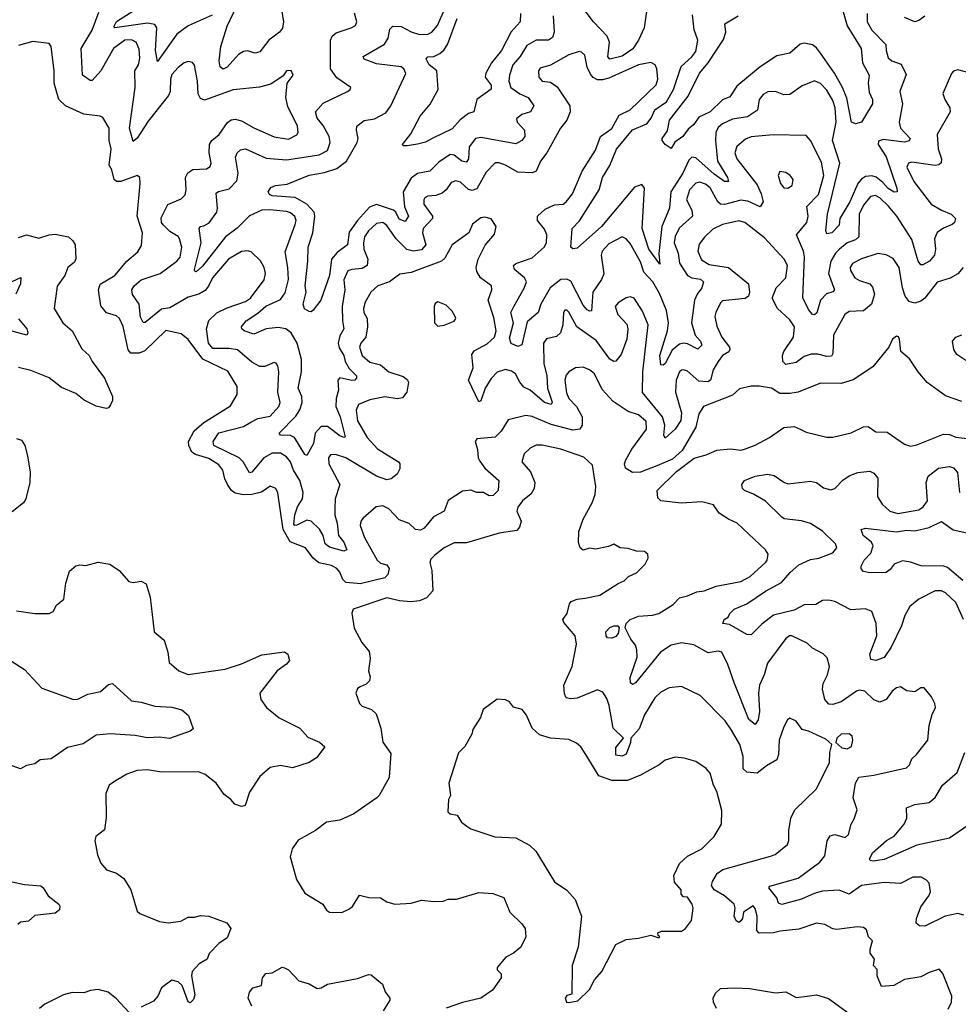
# Model space of a CAD drawing. Extents: x 1892934 to 2008621, y 567149 to 683290.
# Tile 185 of 256: x 1949631 to 1954218, y 630865 to 635676. Entities that reach past the tile are written whole.
import ezdxf

# ---------------------------------------------------------------- set-up
doc = ezdxf.new("R2010")
doc.units = 0

msp = doc.modelspace()

# ---------------------------------------------------------------- linework, layer by layer
at = {"layer": '0CON20XD'}
for points in [[(1950907, 635745), (1950920.7, 635665), (1950915.7, 635634.3), (1950900.4, 635615), (1950849.2, 635575), (1950805, 635517.9), (1950782, 635512), (1950745, 635522.8), (1950725, 635520), (1950700.8, 635505), (1950645, 635443.6), (1950625, 635434.5), (1950610.9, 635445), (1950605.4, 635475), (1950614, 635545), (1950645.3, 635644.7), (1950690.2, 635739.8)], [(1950554.3, 634374.3), (1950537.1, 634352.9), (1950507.1, 634335), (1950455, 634319.5), (1950365, 634267.9), (1950325, 634262.1), (1950245, 634196.7), (1950235, 634195.6), (1950221.8, 634221.8), (1950215.8, 634285), (1950182.4, 634332.4), (1950180, 634355), (1950190.4, 634375), (1950225.5, 634404.5), (1950318.2, 634435), (1950398.8, 634495), (1950415.2, 634514.8), (1950424.2, 634565), (1950412.8, 634605), (1950405, 634616.9), (1950365, 634641.1), (1950332.9, 634672.9), (1950324.2, 634685), (1950322.8, 634707.2), (1950355, 634773.1), (1950420.3, 634799.7), (1950440.5, 634819.5), (1950445.4, 634844.6), (1950442.3, 634905), (1950452.5, 634927.5), (1950477.1, 634942.9), (1950543.9, 634946.1), (1950562.1, 634957.9), (1950566.9, 634975), (1950557.6, 635025), (1950558.8, 635065), (1950570, 635085), (1950605.3, 635115), (1950647.2, 635172.8), (1950665, 635186.6), (1950685, 635189.5), (1950715, 635181.6), (1950775, 635146.8), (1950875, 635103.6), (1950945, 635092.2), (1950985, 635113.1), (1950991.5, 635125), (1950988.5, 635155), (1950941.1, 635251.1), (1950932.2, 635295), (1950937.5, 635365), (1950968, 635405), (1950957.3, 635427.3), (1950935, 635426.2), (1950919.3, 635400.7), (1950858.9, 635361.1), (1950803.6, 635346.4), (1950675, 635332.8), (1950535, 635282.1), (1950515, 635290), (1950503.5, 635313.5), (1950499.4, 635375), (1950485, 635453.3), (1950475, 635465.7), (1950455, 635470.8), (1950435, 635464.3), (1950405, 635441.5), (1950375, 635407.8), (1950367.9, 635385), (1950366.1, 635325), (1950357.9, 635305), (1950259.8, 635180.2), (1950205, 635096), (1950185, 635080), (1950168.5, 635145), (1950195.8, 635345), (1950194.2, 635425), (1950212.1, 635455), (1950217.7, 635487.7), (1950215, 635531.2), (1950200.8, 635565), (1950177.6, 635577.6), (1950145.8, 635575), (1950089.1, 635535), (1950027.1, 635425), (1949985, 635378.5), (1949975, 635378.9), (1949938.8, 635405), (1949931.7, 635535), (1949985.1, 635624.9), (1950017.7, 635712.3)], [(1950572.1, 635697.9), (1950455, 635645.8), (1950398.9, 635605), (1950305, 635471.2), (1950294.8, 635524.8), (1950301.2, 635635), (1950291.8, 635651.8), (1950255, 635659.2), (1950095.7, 635635.7), (1950090.5, 635640.5), (1950105, 635666.7), (1950189.2, 635720.8)], [(1952757.1, 634337.1), (1952725, 634394.6), (1952681.8, 634441.8), (1952665, 634492.1), (1952615, 634582.1), (1952595, 634605.4), (1952575, 634614.6), (1952509.9, 634580.1), (1952476.8, 634545), (1952473.2, 634525), (1952485, 634433.3), (1952473.9, 634406.1), (1952432.5, 634345), (1952425, 634253.3), (1952415, 634250.8), (1952405, 634257.5), (1952385, 634280.9), (1952325, 634398.2), (1952305, 634408.4), (1952275, 634406.5), (1952222.8, 634365), (1952177.8, 634285), (1952164.6, 634245), (1952111.2, 634198.8), (1952085, 634087.5), (1952065, 634079.4), (1952032.8, 634092.8), (1952025, 634120), (1952044.2, 634195), (1952031, 634245), (1952045.9, 634275), (1952096.2, 634363.8), (1952107.2, 634395), (1952098.5, 634415), (1952049.2, 634455), (1952044.5, 634475), (1952056, 634485), (1952135, 634512.8), (1952194.5, 634565), (1952205.4, 634585), (1952206.9, 634625), (1952195, 634652.2), (1952162.3, 634695), (1952161.1, 634715), (1952199.7, 634750.3), (1952245, 634770.8), (1952286.4, 634773.6), (1952301.1, 634785), (1952333.2, 634825), (1952380.3, 634935), (1952445, 635038.6), (1952470, 635105), (1952525, 635143.8), (1952560.5, 635209.5), (1952615, 635235.4), (1952741.9, 635358.1), (1952749.6, 635385), (1952745.4, 635435.4), (1952737.1, 635455), (1952715.7, 635465.7), (1952680.5, 635459.5), (1952655, 635454.7), (1952510.4, 635389.6), (1952478.8, 635381.2), (1952455, 635382.1), (1952433.7, 635393.7), (1952419.8, 635409.8), (1952404.3, 635444.3), (1952392.5, 635502.5), (1952377.1, 635517.1), (1952365, 635520), (1952315, 635503.9), (1952225, 635452.9), (1952175, 635438.6), (1952167.1, 635425), (1952167.5, 635395), (1952185, 635375.8), (1952225, 635370), (1952258.2, 635348.2), (1952318.8, 635255), (1952321.5, 635225), (1952305.4, 635185), (1952273.7, 635146.3), (1952207.1, 635025), (1952175.4, 634985), (1952155.2, 634934.8), (1952135, 634927.9), (1952065, 634930.2), (1952005, 634965.3), (1951975, 634975.9), (1951955, 634976.1), (1951910.1, 634929.9), (1951865, 634849.6), (1951841.7, 634841.7), (1951825, 634846), (1951785, 634882.1), (1951761.7, 634888.3), (1951740.1, 634879.9), (1951715.6, 634844.4), (1951695, 634827.8), (1951665, 634817.1), (1951625, 634813.3), (1951611.4, 634805), (1951605.6, 634795), (1951606.4, 634775), (1951647.8, 634715), (1951648.9, 634705), (1951603.1, 634655), (1951599.2, 634635), (1951616.6, 634575), (1951595, 634551.7), (1951555, 634545.2), (1951522.9, 634552.9), (1951470.4, 634605), (1951425, 634669.6), (1951405, 634684), (1951375, 634680), (1951335, 634644.5), (1951316.6, 634615), (1951310.7, 634585), (1951313.7, 634555), (1951331.7, 634505), (1951330, 634475), (1951305, 634459.7), (1951254.2, 634455.8), (1951235, 634447.9), (1951215.2, 634405), (1951220.8, 634355), (1951206.8, 634275), (1951208.6, 634205), (1951216, 634166), (1951195, 634131.1), (1951187.5, 634095), (1951192.5, 634072.5), (1951215.4, 634035.4), (1951222.3, 634005), (1951240.9, 633970.9), (1951276.4, 633935), (1951277.8, 633925), (1951268.8, 633915), (1951255, 633913.5), (1951195, 633925.7), (1951185.6, 633914.4), (1951188.6, 633865), (1951178.2, 633825), (1951176.2, 633785), (1951197.5, 633735), (1951222, 633638), (1951215, 633634.5), (1951195, 633642.3), (1951135, 633688.8), (1951105, 633688.8), (1951075.8, 633655), (1951067, 633605), (1951035, 633545.8), (1951025, 633551.4), (1950974.8, 633634.8), (1950954.8, 633644.8), (1950905.6, 633645.6), (1950898.6, 633655), (1950980.7, 633739.3), (1951000.2, 633769.8), (1951011, 633805), (1951009.6, 633835), (1950991.4, 633875), (1951008.5, 633955), (1951008.4, 634015), (1950987.9, 634095), (1950958.1, 634145), (1950931.8, 634165), (1950895, 634172.2), (1950835.7, 634165), (1950775, 634139.6), (1950727.5, 634155), (1950716.9, 634165), (1950715.6, 634175), (1950738.7, 634205), (1950795, 634241.2), (1950834.2, 634275.8), (1950905, 634309.1), (1950928.1, 634341.9), (1950944, 634406), (1950942, 634465), (1950928.9, 634541.1), (1950977.8, 634675), (1950981.7, 634695), (1950975, 634714.5), (1950955, 634731.4), (1950935, 634738.9), (1950853.5, 634746.5), (1950815, 634744.5), (1950755, 634717.7), (1950693.2, 634656.8), (1950636.3, 634615), (1950525, 634472.1), (1950494.4, 634444.4), (1950487, 634447), (1950486.2, 634455), (1950518.4, 634585), (1950507.5, 634655), (1950515.4, 634664.6), (1950531.2, 634668.8), (1950557.6, 634682.4), (1950594.2, 634735), (1950597.7, 634755), (1950591.8, 634828.2), (1950603.4, 634836.6), (1950655, 634849.7), (1950692.2, 634887.8), (1950699.5, 634925), (1950686.2, 635003.8), (1950694.4, 635025), (1950709.8, 635040.2), (1950735, 635044.4), (1950835, 634998.9), (1950935, 634991), (1951095, 635015.3), (1951135, 635036.9), (1951148.2, 635075), (1951143.9, 635105), (1951115, 635159.1), (1951085.4, 635195), (1951077.5, 635225), (1951115, 635268.2), (1951232.5, 635325), (1951246.7, 635335), (1951248.8, 635345), (1951181, 635391), (1951150.5, 635435), (1951149.3, 635575), (1951157.5, 635595), (1951178.5, 635611.5), (1951251.2, 635635), (1951272.2, 635647.8), (1951278.1, 635665), (1951268, 635708)], [(1952237.3, 635695), (1952243.4, 635615), (1952235, 635587.8), (1952215, 635575.3), (1952155, 635574.7), (1952110.1, 635549.9), (1952076.4, 635495), (1952041, 635455), (1952025.3, 635405.3), (1952021, 635375), (1952031.9, 635345), (1952075, 635313.1), (1952115.8, 635295.8), (1952142.9, 635255), (1952127.5, 635225), (1952085, 635212.2), (1952059.5, 635190.5), (1952062.5, 635175), (1952097.5, 635135), (1952099.1, 635105), (1952085, 635085.6), (1952055, 635069.4), (1951885, 635100.5), (1951858.1, 635095), (1951828.4, 635055), (1951824, 634996), (1951815, 634980), (1951791.1, 634985), (1951755, 635013.1), (1951735, 635016.4), (1951680.1, 634979.9), (1951635, 634935.4), (1951575, 634923.3), (1951545, 634900.8), (1951505.4, 634834.6), (1951512, 634762), (1951531.8, 634715), (1951515, 634688.8), (1951485, 634700.8), (1951468.5, 634735), (1951457.2, 634745), (1951375, 634772.8), (1951340.3, 634759.7), (1951282, 634695), (1951241.9, 634638.1), (1951233.9, 634575), (1951182.4, 634537.6), (1951154.3, 634505), (1951145, 634426.2), (1951102.9, 634305), (1951065, 634256.7), (1951055, 634247.5), (1951045, 634250), (1951022.7, 634262.7), (1951015.9, 634285.9), (1951030.8, 634345), (1951026.4, 634375), (1951040, 634495), (1951040.4, 634565), (1951064.1, 634635), (1951073.4, 634715), (1951070, 634735), (1951034.5, 634774.5), (1950976.6, 634806.6), (1950865.7, 634815.7), (1950851.9, 634821.9), (1950846.2, 634835), (1950858.8, 634855), (1950881.2, 634865), (1950937.6, 634872.4), (1951045, 634915.4), (1951120.9, 634929.1), (1951180.9, 634949.1), (1951227.7, 634985), (1951280.8, 635075), (1951284.6, 635095), (1951276.7, 635135), (1951279.5, 635155), (1951315, 635182.9), (1951365, 635191.9), (1951420, 635220), (1951445, 635254), (1951517.8, 635412.2), (1951508.9, 635435), (1951495, 635445.4), (1951375, 635459.2), (1951315, 635482.2), (1951309.2, 635495), (1951414.1, 635555.9), (1951432.5, 635585), (1951440, 635630), (1951455, 635644.2), (1951495, 635642.8), (1951545, 635615.8), (1951585, 635603), (1951625, 635604.7), (1951645.2, 635614.8), (1951672.2, 635647.8), (1951706.6, 635725)], [(1952079.1, 635705), (1952076.9, 635665), (1952033.4, 635616.6), (1951985.3, 635525), (1951936.5, 635465), (1951908.6, 635415), (1951905.7, 635395), (1951934.4, 635355), (1951935, 635336.2), (1951865.9, 635285), (1951850, 635225), (1951825, 635216.7), (1951782.9, 635187.1), (1951745, 635142.1), (1951647.5, 635095), (1951615, 635077.5), (1951575, 635067.5), (1951525, 635060), (1951505, 635060), (1951502.5, 635065), (1951542.1, 635117.9), (1951588.2, 635205), (1951637.8, 635262.2), (1951675.4, 635335), (1951670.4, 635425), (1951631.6, 635455), (1951617.7, 635485), (1951625, 635493.6), (1951655, 635495.8), (1951685, 635510.2), (1951703.8, 635526.2), (1951722.5, 635555), (1951769.4, 635680.6)], [(1953771.8, 635705), (1953772.8, 635665), (1953794.8, 635625), (1953863.3, 635555), (1953864.6, 635524.6), (1953875, 635489.2), (1953892.5, 635475), (1953938.2, 635458.2), (1953962.3, 635407.7), (1953931.8, 635325), (1953945.3, 635265), (1953928.7, 635175), (1953936.1, 635145), (1953982.5, 635095), (1953976.9, 635083.1), (1953955, 635077.2), (1953850.6, 635089.4), (1953827.9, 635082.1), (1953825.7, 635065), (1953865.4, 635005.4), (1953917.9, 634852.1), (1953918.8, 634835), (1953905, 634832.7), (1953875, 634850.5), (1953849.7, 634879.7), (1953816.5, 634906.5), (1953795, 634913.5), (1953765, 634910), (1953744, 634896), (1953727.2, 634875), (1953687.2, 634785), (1953638.2, 634705), (1953635, 634672.5), (1953600, 634635), (1953575, 634628.8), (1953570.5, 634645), (1953578, 634725), (1953639.6, 634975), (1953603.3, 635085), (1953621, 635175), (1953616.8, 635245), (1953605, 635280.5), (1953575, 635331.5), (1953545, 635364.6), (1953515, 635376.2), (1953455, 635352.1), (1953395, 635310), (1953365, 635308.5), (1953325, 635325.5), (1953286.9, 635323.1), (1953265, 635310.6), (1953245, 635285.8), (1953236.8, 635233.2), (1953188.5, 635201.5), (1953115, 635190), (1953065, 635166.8), (1953045, 635149.6), (1953033.2, 635125), (1953031, 635085), (1953041.4, 634985), (1953090.4, 634905), (1953095, 634884.3), (1953075, 634884.6), (1953025, 634921), (1952935, 635001.2), (1952915, 635004.4), (1952901, 634989), (1952871.9, 634925), (1952812.6, 634835), (1952807.2, 634755), (1952769.2, 634665), (1952753.8, 634533.8), (1952758.8, 634481.2), (1952705, 634553.8), (1952673.5, 634655), (1952685, 634852.5), (1952670.7, 634870.7), (1952635, 634857.5), (1952475, 634664.6), (1952355, 634560), (1952335, 634556.2), (1952324.2, 634564.2), (1952331.1, 634655), (1952367, 634693), (1952463.2, 634845), (1952478.9, 634905), (1952515, 634962.5), (1952547.4, 635042.6), (1952625, 635136.8), (1952695, 635166.5), (1952716.7, 635195), (1952734.7, 635235), (1952791.6, 635275), (1952826.6, 635335), (1952863, 635447), (1952916.2, 635493.8), (1952935, 635520.8), (1952945.4, 635575), (1952926.5, 635626.5), (1952918.8, 635698.8)], [(1952693.5, 635715), (1952682.7, 635635), (1952654.8, 635575), (1952627.3, 635532.7), (1952575, 635497.2), (1952515, 635483.4), (1952504.7, 635494.7), (1952513.3, 635565), (1952501.9, 635595), (1952435.4, 635665.4), (1952385, 635731.2)], [(1953651.7, 635725), (1953675.2, 635645.2), (1953743.2, 635535), (1953750, 635465), (1953782.5, 635405), (1953777.8, 635365), (1953781.7, 635321.7), (1953798.8, 635285), (1953798.5, 635265), (1953745, 635175.6), (1953715, 635166.2), (1953696.7, 635175), (1953672.7, 635292.7), (1953652, 635345), (1953612.5, 635415), (1953545, 635512.5), (1953525, 635538.7), (1953505, 635553.1), (1953465, 635560.3), (1953445, 635556), (1953395, 635512.5), (1953331.3, 635498.7), (1953249.6, 635445), (1953135, 635350), (1953101.6, 635298.4), (1953065, 635284), (1953005, 635225.9), (1952950, 635200), (1952926, 635164), (1952898.5, 635141.5), (1952871.8, 635105), (1952832.7, 635077.3), (1952815, 635046.7), (1952786.2, 635065), (1952770, 635085), (1952770, 635095), (1952797, 635133), (1952806.8, 635185), (1952897.5, 635302.5), (1952953, 635415), (1952995.1, 635464.9), (1953070.6, 635579.4), (1953081.8, 635615), (1953076.7, 635655), (1953142, 635695)], [(1954055, 635692), (1954025, 635671.5), (1954005, 635665.6), (1953955, 635686.9)], [(1954235, 633810.8), (1954155, 633838.6), (1954065, 633903.8), (1954022.5, 633955), (1953979.1, 634019.1), (1953936.7, 634055), (1953930, 634115), (1953925.5, 634125.5), (1953915, 634128.6), (1953895.8, 634115), (1953878.8, 634075), (1953800.7, 633979.3), (1953703.4, 633916.6), (1953645, 633897.9), (1953545, 633900), (1953435, 633855.4), (1953395, 633850), (1953345, 633848.5), (1953305, 633875.7), (1953245, 633884.5), (1953205, 633884.6), (1953147.9, 633872.1), (1953115, 633841.8), (1952973.3, 633785), (1952950.2, 633749.8), (1952934.8, 633685), (1952869.1, 633570.9), (1952822, 633528), (1952744.3, 633495.7), (1952664.7, 633464.7), (1952625, 633463.2), (1952590.9, 633485), (1952586.9, 633505), (1952593.1, 633525), (1952622, 633578), (1952693.4, 633675), (1952692.8, 633712.8), (1952655, 633744.7), (1952605, 633761.1), (1952530.6, 633810.6), (1952478.3, 633868.3), (1952440.5, 633945), (1952415, 633965.5), (1952385, 633977.5), (1952346.7, 633975), (1952315, 633955.6), (1952301.8, 633938.2), (1952295.3, 633914.7), (1952303.3, 633853.3), (1952315.3, 633825), (1952352.8, 633785), (1952380.3, 633735), (1952379.2, 633695), (1952368.5, 633675), (1952335, 633670.5), (1952228.4, 633698.4), (1952135, 633737.2), (1952105, 633742.1), (1952018.7, 633721.3), (1951984, 633665), (1951955, 633635.5), (1951865, 633627.5), (1951857.5, 633615), (1951868.8, 633575), (1951871.2, 633535), (1951879.5, 633519.5), (1951904.1, 633484.1), (1951973.1, 633425), (1951970, 633375), (1951945, 633351.2), (1951925, 633348.8), (1951897.5, 633365), (1951865, 633366), (1951835, 633377.5), (1951795, 633372.5), (1951725, 633325.8), (1951705.7, 633274.3), (1951652.6, 633247.4), (1951608.3, 633191.7), (1951589.1, 633180.9), (1951565, 633184.6), (1951535, 633213.8), (1951485, 633231.4), (1951435, 633285.6), (1951405, 633300), (1951373.8, 633295), (1951310.2, 633239.8), (1951298.6, 633225), (1951295.7, 633205), (1951315.4, 633145), (1951378.2, 633035), (1951395, 633021.1), (1951425, 633012.6), (1951437.2, 632995), (1951429.7, 632965), (1951415, 632949.3), (1951295, 632919), (1951281, 632921), (1951225, 632925.3), (1951210.5, 632940.5), (1951195, 632977.1), (1951180.6, 632995), (1951155, 633009.2), (1951092.7, 633022.7), (1951065.2, 633045.2), (1951027.8, 633095), (1950952.6, 633125), (1950918.1, 633185), (1950893.2, 633363.2), (1950883.3, 633385), (1950855, 633395.8), (1950812.1, 633367.9), (1950765, 633355.8), (1950725, 633354.7), (1950685, 633362.4), (1950666.5, 633375), (1950647.2, 633405), (1950633.1, 633433.1), (1950623.8, 633475), (1950605, 633501.6), (1950555, 633531.9), (1950490.7, 633550.7), (1950472.4, 633562.4), (1950457.7, 633595), (1950456.1, 633615), (1950483.5, 633666.5), (1950531.6, 633708.4), (1950660.6, 633789.4), (1950693.6, 633845), (1950693.8, 633883.8), (1950648.5, 633958.5), (1950527, 634017), (1950455, 634112.3), (1950420, 634140), (1950345, 634157.5), (1950242.5, 634057.5), (1950215, 634046.7), (1950175, 634045.9), (1950162.1, 634062.1), (1950136.7, 634176.7), (1950119.4, 634215), (1950105, 634228.9), (1950055, 634243.1), (1950028.3, 634278.3), (1950016.9, 634355), (1950025, 634384), (1950095.7, 634425), (1950154.3, 634495), (1950208.8, 634541.2), (1950227.2, 634572.8), (1950231.2, 634635), (1950205.8, 634715), (1950219.2, 634875), (1950218.8, 634905), (1950205, 634913.8), (1950125, 634885.5), (1950105, 634885.6), (1950092.2, 634895), (1950081.9, 634941.9), (1950067.8, 634965), (1950077.9, 635045), (1950069.2, 635085), (1950068.8, 635145), (1950037, 635197), (1950024.2, 635204.2), (1949945, 635213.5), (1949855, 635254.4), (1949822, 635285), (1949799.6, 635365), (1949799.6, 635425), (1949785.8, 635545), (1949775, 635560), (1949695, 635568.5), (1949625, 635549.8)], [(1954295, 635409.5), (1954215, 635430), (1954195, 635424.3), (1954185, 635412.9), (1954142.5, 635315), (1954152, 635285), (1954176.9, 635245), (1954178.4, 635225), (1954115.3, 635114.7), (1954119.6, 635045), (1954135.8, 634995), (1954133.8, 634976.2), (1954123.4, 634966.6), (1954105, 634962.6), (1953991.1, 634978.9), (1953975, 634974.3), (1953966.9, 634955), (1954000.6, 634885), (1954085.9, 634775), (1954134.9, 634744.9), (1954183.6, 634725), (1954204.4, 634705), (1954198.5, 634685), (1954188.1, 634675), (1954145, 634656.5), (1954115, 634635.4), (1954101.9, 634605), (1954106.5, 634555), (1954102.1, 634525), (1954077.3, 634495), (1954045, 634477.1), (1954035, 634478.2), (1954021.9, 634495), (1953991.1, 634601.1), (1953916.7, 634715), (1953876.9, 634765), (1953835, 634805.3), (1953814, 634816), (1953788.4, 634811.6), (1953755, 634769.6), (1953733.5, 634725), (1953731.7, 634615), (1953715, 634600.2), (1953674.4, 634585.6), (1953636.8, 634555), (1953618, 634535), (1953595.2, 634495), (1953583.6, 634435), (1953613.6, 634355), (1953604.1, 634345.9), (1953573.2, 634336.8), (1953544.7, 634305.3), (1953526.2, 634243.8), (1953515, 634232.9), (1953505, 634235.6), (1953485, 634258.9), (1953457.3, 634317.3), (1953465.7, 634515.7), (1953460.7, 634545), (1953427.6, 634625), (1953477.4, 634685), (1953484.2, 634715), (1953477.9, 634762.1), (1953535, 634821.8), (1953560.7, 634915), (1953550.1, 634980.1), (1953495, 635086), (1953475, 635109.2), (1953312.9, 635112.9), (1953205, 635102.8), (1953177.9, 635092.1), (1953134.8, 635055.2), (1953125.4, 635025), (1953135, 634995.6), (1953235, 634868), (1953255, 634824.4), (1953263.6, 634786.4), (1953249.1, 634760.9), (1953188.9, 634788.9), (1953155, 634794.4), (1953075, 634773.4), (1953055, 634774.7), (1953043.1, 634785), (1953005, 634853.9), (1952982.7, 634872.7), (1952955, 634881.1), (1952935, 634877.5), (1952903.7, 634845), (1952890.3, 634795), (1952915.2, 634745), (1952919.1, 634715), (1952853.4, 634656.6), (1952835, 634617.1), (1952828.9, 634585), (1952849.1, 634535), (1952855, 634485.5), (1952894.2, 634425), (1952915, 634414.4), (1952957.6, 634407.6), (1952973.1, 634395), (1952964.8, 634365), (1952941, 634335), (1952928.1, 634305), (1952913.4, 634195), (1952932, 634135), (1952958.2, 634105), (1952964, 634085), (1952945, 634065.8), (1952895, 634092.3), (1952874.8, 634095.2), (1952855, 634089.7), (1952819.8, 634060.2), (1952785, 633995.7), (1952775, 633987.1), (1952765, 633990), (1952759.8, 634035), (1952796.4, 634155), (1952802.1, 634195), (1952791.4, 634255), (1952757.1, 634337.1)], [(1953385, 634852), (1953406, 634865), (1953411.2, 634895), (1953396, 634915), (1953375, 634929.2), (1953346.4, 634933.6), (1953338, 634915), (1953348.6, 634875), (1953365, 634854), (1953385, 634852)], [(1954241.4, 634465), (1954215.3, 634434.7), (1954177.5, 634412.5), (1954115, 634392.9), (1954054.6, 634315), (1954035, 634300.7), (1954005, 634290.8), (1953978.1, 634298.1), (1953957.9, 634325), (1953944.7, 634365), (1953929.6, 634465), (1953898.8, 634508.8), (1953865, 634526.4), (1953825, 634532.7), (1953745, 634508), (1953701.1, 634485), (1953689.1, 634465), (1953690.5, 634450.5), (1953712.2, 634415), (1953735, 634401.3), (1953785, 634385.5), (1953798.8, 634368.8), (1953808.1, 634335), (1953794.3, 634285), (1953755, 634253.1), (1953685, 634250), (1953662.9, 634235), (1953608.2, 634135), (1953605.4, 634045), (1953597.7, 634032.3), (1953575, 634030.3), (1953532.2, 634042.2), (1953498.5, 634041.5), (1953465, 634029.8), (1953425, 634000.3), (1953375, 633991.1), (1953360.5, 634005), (1953359.3, 634035), (1953366, 634055), (1953412.1, 634125), (1953417.3, 634175), (1953395, 634208.9), (1953334.7, 634264.7), (1953308.9, 634315), (1953327.5, 634365), (1953375.2, 634414.8), (1953382.7, 634475), (1953366.4, 634505), (1953270.4, 634610.4), (1953175, 634685.5), (1953145, 634693.3), (1953064.8, 634675.2), (1953018.4, 634651.6), (1952977.3, 634612.7), (1952951.5, 634578.5), (1952944.8, 634544.8), (1952962.8, 634502.8), (1953000.1, 634480.1), (1953095, 634464.1), (1953192.7, 634385), (1953198.1, 634345), (1953192, 634325), (1953176.4, 634313.6), (1953065, 634301.8), (1953055, 634292.9), (1953032.5, 634245), (1953028.2, 634225), (1953038, 634178), (1953063.1, 634125), (1953100.5, 634075), (1953102.2, 634065), (1953096.8, 634053.2), (1953065.4, 634035), (1953043.6, 634006.4), (1953019.5, 633965), (1953006.3, 633913.7), (1952994, 633906), (1952950.1, 633910.1), (1952895, 633957.9), (1952875, 633965.5), (1952865, 633963.1), (1952855, 633954.4), (1952838.9, 633915), (1952835.6, 633855), (1952865.4, 633755), (1952862.7, 633717.3), (1952833.8, 633675), (1952785, 633630.6), (1952779.6, 633645), (1952783.6, 633695), (1952772.1, 633735), (1952673.9, 633853.9), (1952676.4, 633955), (1952701.8, 634185), (1952675, 634251.2), (1952633.3, 634315), (1952615, 634322), (1952595, 634316), (1952555, 634292.9), (1952540.6, 634275), (1952553.8, 634235), (1952598, 634188), (1952602.5, 634165), (1952597.7, 634115), (1952570.7, 634039.3), (1952545, 634007.3), (1952535, 634005.5), (1952515, 634017.7), (1952447.5, 634107.5), (1952353.5, 634175), (1952315, 634246), (1952305, 634256), (1952295, 634256.7), (1952288, 634245), (1952285.6, 634185), (1952274.4, 634145), (1952255, 634128.2), (1952205, 634116.7), (1952190.8, 634095), (1952191.9, 633995), (1952206.5, 633936.5), (1952210.7, 633875), (1952233.5, 633806.5), (1952228.8, 633795), (1952195, 633805.8), (1952125, 633865.2), (1952095, 633879.6), (1952074.5, 633904.5), (1952054.6, 633945), (1952035, 633958.2), (1952005, 633967.1), (1951965, 633954), (1951935, 633922.5), (1951906.1, 633875), (1951885, 633813.3), (1951875, 633808.8), (1951824.7, 633915), (1951847.5, 633975), (1951840.6, 634039.4), (1951852, 634058), (1951915, 634091.6), (1951951.9, 634125), (1951959.7, 634155), (1951948.8, 634221.2), (1951921.1, 634305), (1951938.1, 634355), (1951937.5, 634375), (1951883.8, 634413.8), (1951864.4, 634445), (1951861.1, 634465), (1951871.9, 634505), (1951906.6, 634573.4), (1951951.7, 634628.3), (1951960, 634665), (1951935, 634702), (1951905, 634710), (1951885, 634707.5), (1951844.2, 634675.8), (1951825.5, 634634.5), (1951745, 634575.8), (1951708.8, 634511.2), (1951692.5, 634495), (1951545, 634440.4), (1951488.3, 634431.7), (1951438, 634395), (1951381.9, 634375), (1951346.5, 634345), (1951318.7, 634295), (1951311.6, 634265), (1951313.1, 634245), (1951328.8, 634215), (1951330.8, 634175), (1951322.1, 634125), (1951298, 634095), (1951291.9, 634075), (1951305.4, 634035), (1951342.6, 634002.6), (1951395, 633990), (1951434.5, 633955), (1951505, 633932.9), (1951525, 633917.1), (1951530.5, 633905), (1951522.9, 633855), (1951501.3, 633828.7), (1951475, 633823.3), (1951415, 633832.5), (1951342.1, 633817.9), (1951286.7, 633795), (1951275, 633767.5), (1951282.4, 633715), (1951329.2, 633635), (1951379.2, 633579.2), (1951483.1, 633515), (1951488.9, 633505), (1951488.7, 633481.3), (1951475.4, 633454.6), (1951447.3, 633432.7), (1951425, 633427.3), (1951374.9, 633444.9), (1951224.4, 633535), (1951175, 633552), (1951150.6, 633549.4), (1951139.6, 633535), (1951141.9, 633505), (1951195.2, 633405.2), (1951173, 633335), (1951171.5, 633288.5), (1951171.3, 633255), (1951182.4, 633215), (1951188.4, 633155), (1951215, 633122.2), (1951229.4, 633085), (1951215, 633078.2), (1951145, 633098.4), (1951124.5, 633114.5), (1951114, 633155), (1951096.8, 633186.8), (1951055, 633226.2), (1951035, 633230.8), (1950985, 633206.1), (1950975, 633204.7), (1950971.3, 633211.3), (1950975, 633256.9), (1950988, 633295), (1951013.3, 633335), (1951016.4, 633365), (1951001, 633425), (1950969.4, 633475), (1950955.2, 633515.2), (1950935, 633540), (1950905, 633557.5), (1950865, 633557.8), (1950825, 633535.4), (1950765.4, 633465), (1950755, 633462.5), (1950723.4, 633515), (1950704.4, 633534.4), (1950580, 633595), (1950577.1, 633615), (1950605, 633657.4), (1950725, 633687.6), (1950760.7, 633709.3), (1950795, 633727.6), (1950855, 633737.8), (1950898, 633785), (1950903.9, 633805), (1950892.4, 633855), (1950897.9, 633955), (1950891.9, 633985), (1950885, 633998), (1950875, 634000.8), (1950828.5, 633981.5), (1950805, 633981.2), (1950765, 634002.7), (1950695, 634062.2), (1950655, 634069.8), (1950575, 634069.6), (1950553.5, 634095), (1950543.6, 634165), (1950555, 634205.6), (1950595, 634243.8), (1950645, 634267.8), (1950735, 634298.4), (1950758.7, 634315), (1950825.4, 634405), (1950832.3, 634435), (1950826.2, 634465), (1950807.6, 634497.6), (1950761.7, 634541.7), (1950745, 634547.1), (1950715, 634542.9), (1950652.3, 634505), (1950574.2, 634415), (1950554.3, 634374.3)], [(1949625, 634611.2), (1949665, 634624.4), (1949725, 634608.9), (1949775, 634624.5), (1949805, 634627.3), (1949869.2, 634615), (1949891.5, 634595), (1949901.8, 634575), (1949905, 634506.7), (1949898.5, 634491.5), (1949866.5, 634465), (1949851.9, 634425), (1949815, 634373.3), (1949799.2, 634265), (1949842.5, 634195), (1949887.8, 634155), (1949935, 634066.7), (1949971.2, 634035), (1949985.8, 634005), (1950045, 633923.8), (1950084.4, 633835), (1950084.3, 633815.7), (1950075.7, 633794.3), (1950065, 633780), (1950053.9, 633776.1), (1950005, 633786.7), (1949946.4, 633816.4), (1949905, 633850), (1949835, 633878.6), (1949775.3, 633925.3), (1949685, 633961.9), (1949625, 633976.9)], [(1949515, 634360), (1949636.3, 634416.3), (1949635.5, 634385), (1949612.1, 634335)], [(1951675, 634178.6), (1951705, 634183.3), (1951755, 634202), (1951762, 634215), (1951760, 634225), (1951745, 634252), (1951715, 634281.4), (1951675, 634296.7), (1951661.5, 634288.5), (1951656.5, 634275), (1951658.2, 634195), (1951675, 634178.6)], [(1949624.8, 634214.8), (1949665.6, 634165), (1949671.2, 634145), (1949665.6, 634134.4), (1949545, 634167.1)], [(1954255, 634010.8), (1954209.9, 634039.9), (1954196.4, 634065), (1954190, 634105), (1954205, 634124.6), (1954235, 634135.9)], [(1954245, 631300.9), (1954215, 631308.5), (1954154.3, 631295.7), (1954055, 631247.3), (1954027.9, 631247.9), (1954011.9, 631261.9), (1954013.1, 631285), (1954035, 631342), (1954074.4, 631395), (1954081.9, 631415), (1954075, 631456.7), (1954061.9, 631471.9), (1954035.6, 631485.6), (1953995, 631485.7), (1953934.6, 631455.4), (1953855, 631460.9), (1953745, 631445.8), (1953685, 631402.5), (1953635, 631422.1), (1953555, 631418.3), (1953512.9, 631407.1), (1953451.7, 631378.3), (1953355, 631352.9), (1953338.5, 631358.5), (1953331.4, 631385), (1953292, 631435), (1953297.3, 631442.7), (1953435, 631481.8), (1953540.7, 631559.3), (1953565, 631590), (1953576.9, 631663.1), (1953591.9, 631688.1), (1953615, 631695.4), (1953665, 631680.6), (1953681.9, 631695), (1953694.3, 631745), (1953709.2, 631770.8), (1953722.9, 631815), (1953704.6, 631874.6), (1953715.4, 631945), (1953731.8, 631975), (1953805, 631984.7), (1953965, 632020.9), (1953978.8, 632035), (1953991.5, 632065), (1954014.3, 632085), (1954068.9, 632155), (1954075, 632227.5), (1954089.5, 632280.5), (1954106.7, 632315), (1954103.8, 632335), (1954087.6, 632367.6), (1954051.7, 632411.7), (1954035, 632412), (1954005, 632392.5), (1953966.8, 632396.8), (1953935, 632415.8), (1953915, 632411.4), (1953895, 632395.7), (1953865, 632354.5), (1953835, 632340.5), (1953805, 632353.3), (1953760.8, 632395), (1953735, 632399.2), (1953720.8, 632395), (1953645, 632342.3), (1953605, 632330.3), (1953585, 632331.5), (1953565.4, 632355), (1953554.1, 632405), (1953557.4, 632432.6), (1953579.1, 632475), (1953588.8, 632515), (1953577.8, 632557.8), (1953557.9, 632577.9), (1953505.7, 632605.7), (1953479.7, 632629.7), (1953405, 632665.8), (1953393.3, 632665), (1953375, 632652), (1953285, 632531.4), (1953269.8, 632475), (1953245.7, 632425), (1953241.7, 632385), (1953246.8, 632295), (1953239.6, 632255), (1953225, 632232.5), (1953195, 632256.7), (1953125, 632432.5), (1953091.8, 632525), (1953062, 632585), (1953045, 632590), (1952995, 632581.9), (1952925, 632622.2), (1952865, 632631.2), (1952815, 632620), (1952762.7, 632585), (1952641.1, 632435), (1952625, 632427.8), (1952615.5, 632435.5), (1952615, 632462.5), (1952648.2, 632561.8), (1952647.3, 632597.3), (1952640.4, 632620.4), (1952618.3, 632648.3), (1952590, 632705), (1952595.4, 632725), (1952615, 632744.7), (1952655, 632761.6), (1952723.6, 632766.4), (1952754.2, 632775), (1952825, 632819.1), (1952855, 632851.2), (1952895, 632860), (1952939.6, 632880.4), (1952975.8, 632885), (1953035, 632908.7), (1953155, 632930.5), (1953200, 632955), (1953276.9, 633025), (1953284.3, 633035), (1953288.6, 633065), (1953276.3, 633086.3), (1953137.5, 633215), (1953094.2, 633235), (1953050, 633265), (1953022, 633305), (1952965, 633320.5), (1952865, 633314.2), (1952765, 633325.7), (1952749.1, 633339.1), (1952746, 633375), (1952841.2, 633468.8), (1952926.5, 633533.5), (1952985, 633549.6), (1953037.3, 633572.7), (1953105, 633579.5), (1953155, 633572.5), (1953173.1, 633576.9), (1953225, 633596.2), (1953295, 633634.4), (1953365, 633683.8), (1953415, 633688.6), (1953445, 633675.7), (1953475, 633660.6), (1953575, 633635.7), (1953604.3, 633635.7), (1953695, 633657.1), (1953753.9, 633686.1), (1953777.8, 633687.8), (1953815, 633661.6), (1953869.6, 633659.6), (1953955, 633602.5), (1953985, 633591.9), (1954015, 633597.8), (1954145, 633650.6), (1954175, 633648.6), (1954206.4, 633636.4), (1954331.7, 633621.7)], [(1949615, 633629.6), (1949640.5, 633620.5), (1949655.7, 633595), (1949669.5, 633545), (1949682.2, 633465), (1949681.4, 633415), (1949660.8, 633335), (1949649.2, 633315), (1949595, 633270.4)], [(1954168.3, 630841.7), (1954184, 630875), (1954185.7, 630905), (1954142, 631015), (1954125, 631036.7), (1954075, 631020.8), (1954035, 630998.6), (1953955, 630987.1), (1953902.4, 630957.6), (1953842.4, 630952.4), (1953822, 631005), (1953820.8, 631035), (1953804.2, 631054.2), (1953807.5, 631085), (1953787.1, 631115), (1953786.8, 631135), (1953798.5, 631175), (1953778.8, 631195), (1953768.8, 631228.8), (1953755, 631240), (1953725, 631244.2), (1953625, 631230.6), (1953604.5, 631234.5), (1953565, 631255.8), (1953525, 631260.8), (1953438.5, 631231.5), (1953347.1, 631222.9), (1953315, 631214.4), (1953245, 631212.2), (1953232.9, 631225), (1953234.7, 631295), (1953225, 631333.8), (1953215, 631345.8), (1953168.2, 631315), (1953163.1, 631285), (1953155, 631272.5), (1953145, 631265.6), (1953132.9, 631272.9), (1953122.5, 631295), (1953128.1, 631335), (1953122, 631355), (1953074.7, 631394.7), (1953024.4, 631425), (1953011.9, 631445), (1953016.7, 631465), (1953040, 631505), (1953066.4, 631523.6), (1953300.6, 631589.4), (1953323.2, 631596.8), (1953383.8, 631646.2), (1953390.5, 631665), (1953390, 631715), (1953399.2, 631775), (1953419.4, 631815), (1953523.3, 631916.7), (1953589.2, 632045), (1953589.6, 632095), (1953600, 632135), (1953570.6, 632160.6), (1953485, 632200), (1953455, 632207.1), (1953425, 632248), (1953395, 632263.3), (1953383.8, 632255), (1953365, 632221.2), (1953342.5, 632155), (1953338.9, 632085), (1953330.3, 632059.7), (1953280, 632030), (1953235, 631994.1), (1953185, 631998.7), (1953167.3, 632015), (1953166.6, 632076.6), (1953150.4, 632135), (1953109.5, 632205), (1953079.3, 632249.3), (1952956.2, 632373.8), (1952865, 632417.1), (1952805, 632411.9), (1952765, 632389.4), (1952735, 632362.5), (1952685, 632278.9), (1952658.3, 632211.7), (1952617.5, 632165), (1952616, 632145), (1952595, 632087.5), (1952575, 632077.5), (1952545, 632082.5), (1952545, 632120), (1952582.5, 632165), (1952531.4, 632215), (1952512.4, 632325), (1952499.8, 632359.8), (1952480.3, 632390.3), (1952455, 632401.2), (1952355, 632361.6), (1952325, 632357.9), (1952302, 632362), (1952292.7, 632382.7), (1952290.8, 632425), (1952330.3, 632515), (1952352.4, 632625), (1952345, 632665.7), (1952290.9, 632730.9), (1952285.6, 632745), (1952305.9, 632775), (1952317.7, 632822.3), (1952326.5, 632833.5), (1952354.7, 632845.3), (1952395, 632850), (1952466.3, 632863.7), (1952555, 632921.2), (1952585.7, 632934.3), (1952606.7, 632955), (1952646.1, 632973.9), (1952687.5, 633015), (1952702.5, 633045), (1952700, 633065), (1952685, 633077.5), (1952645, 633078.8), (1952605, 633092.5), (1952565, 633095.8), (1952535, 633113.3), (1952508.6, 633101.4), (1952445, 633088.9), (1952415, 633093.8), (1952385, 633084.2), (1952370, 633095), (1952361.7, 633121.7), (1952362.9, 633175), (1952384.7, 633235.3), (1952428.8, 633315), (1952443.8, 633356.2), (1952447.1, 633395), (1952429.7, 633499.7), (1952388.3, 633538.3), (1952275, 633577.3), (1952185, 633597.3), (1952155, 633596.2), (1952125, 633582.2), (1952096.1, 633553.9), (1952085.5, 633515.5), (1952127.3, 633467.3), (1952149.2, 633415), (1952145.4, 633384.6), (1952130.2, 633359.8), (1952087.9, 633325), (1952065, 633293.8), (1952061.2, 633275), (1952082.2, 633225), (1952073.8, 633196.2), (1952059.8, 633180.2), (1951975, 633166.6), (1951815, 633120.2), (1951755, 633119.6), (1951705.4, 633095), (1951660, 633060), (1951640.6, 633039.4), (1951635.8, 633024.2), (1951644.5, 632985), (1951650.5, 632885), (1951619.5, 632850.5), (1951585, 632836.2), (1951545, 632831.4), (1951486.6, 632836.6), (1951425, 632851.8), (1951260, 632795), (1951254.2, 632775.8), (1951265, 632703.3), (1951303, 632633), (1951338.3, 632588.3), (1951344.2, 632555), (1951335.8, 632495), (1951343.3, 632465), (1951340, 632445), (1951325, 632430), (1951295, 632416.2), (1951282.7, 632407.3), (1951273.8, 632385), (1951292, 632335), (1951305, 632321.4), (1951350, 632305), (1951374, 632285), (1951395.7, 632215), (1951405, 632146.2), (1951445, 632091.2), (1951436.6, 631973.4), (1951387.8, 631885), (1951376.1, 631873.9), (1951263.8, 631796.2), (1951195, 631764), (1951130, 631755), (1951077.5, 631715), (1950992.4, 631667.6), (1950963.3, 631625), (1950953.6, 631586.4), (1950984.2, 631475), (1951025, 631407.5), (1951113.3, 631355), (1951130, 631325), (1951144.6, 631314.6), (1951205, 631314.5), (1951240.3, 631329.7), (1951256.8, 631343.2), (1951292.3, 631397.7), (1951337.7, 631387.7), (1951395, 631386), (1951425, 631365.8), (1951465, 631354.4), (1951545, 631360), (1951595, 631374.4), (1951655, 631367.1), (1951700.7, 631369.3), (1951725, 631378.8), (1951765, 631379.2), (1951875, 631411.4), (1951943.4, 631406.6), (1951996.6, 631386.6), (1952026.2, 631315), (1952085, 631258.8), (1952100.8, 631235), (1952104.3, 631195), (1952080, 631145), (1952044.5, 631115.5), (1952006, 631095), (1951964, 631045), (1951964.3, 631034.3), (1951983.9, 631013.9), (1951984, 630995), (1951941.2, 630935), (1951885, 630895.8), (1951795, 630874.4), (1951715, 630846.9)], [(1954242.9, 632745), (1954205, 632828.1), (1954155, 632875.5), (1954135, 632884.4), (1954105, 632884.4), (1954025, 632844.5), (1953980.7, 632809.3), (1953956, 632765), (1953939.6, 632715), (1953890.5, 632610.5), (1953855, 632560), (1953815, 632544.5), (1953790.5, 632550.5), (1953785.6, 632575), (1953820.5, 632665), (1953815.8, 632725), (1953794.5, 632784.5), (1953765, 632797.9), (1953692.5, 632792.5), (1953615, 632832.9), (1953585, 632839.4), (1953555, 632837.7), (1953522, 632818), (1953465, 632816.7), (1953415, 632790.7), (1953315, 632766.8), (1953257.8, 632722.2), (1953205, 632670), (1953185, 632672.5), (1953100, 632720), (1953067.5, 632725), (1953073.3, 632745), (1953093.3, 632756.7), (1953102, 632775), (1953123.1, 632795), (1953185, 632822.5), (1953275, 632884.2), (1953354.5, 632925.5), (1953395.4, 632975), (1953437.9, 633012.1), (1953495, 633037.5), (1953536, 633045), (1953605, 633070.8), (1953623.6, 633095), (1953617.9, 633115), (1953555, 633177.1), (1953495, 633214.7), (1953452.4, 633227.6), (1953367.6, 633237.6), (1953354.7, 633244.7), (1953275, 633323.9), (1953217.6, 633357.6), (1953172.5, 633375), (1953164, 633385), (1953160, 633405), (1953173.3, 633425), (1953225, 633445.4), (1953285, 633454.4), (1953317.9, 633447.9), (1953365.3, 633415.3), (1953385, 633408.5), (1953495, 633421.8), (1953524.5, 633414.5), (1953558.3, 633388.3), (1953595, 633378.2), (1953615, 633385.6), (1953653.8, 633426.2), (1953685, 633446.5), (1953727.2, 633462.8), (1953785, 633469.4), (1953805, 633460), (1953824.3, 633435), (1953822.2, 633345), (1953845, 633309.2), (1953883.3, 633275), (1953922.6, 633262.6), (1954025, 633280.3), (1954046.1, 633295), (1954066.8, 633325), (1954060.4, 633415), (1954070, 633445), (1954120.8, 633485), (1954175, 633492.7), (1954195, 633485.6), (1954213.9, 633463.9), (1954223.8, 633365)], [(1954240.2, 632935), (1954165, 632999.2), (1954146.4, 633006.4), (1954037.1, 633007.1), (1953985, 633025.3), (1953945, 633032), (1953904.2, 633015.8), (1953885, 632989.2), (1953865, 632974), (1953785, 632972.9), (1953755, 632980), (1953743, 632993), (1953743.8, 633005), (1953757.5, 633035), (1953790.5, 633069.5), (1953801.2, 633105), (1953792.9, 633122.9), (1953752.2, 633155), (1953743.8, 633185), (1953765, 633191.9), (1953915, 633174), (1953965, 633182.2), (1954005, 633178), (1954075.2, 633194.8), (1954135, 633224.5), (1954193.2, 633183.2), (1954274.8, 633164.8)], [(1949615, 632788), (1949705, 632774.2), (1949775, 632774.5), (1949795, 632784.4), (1949811.8, 632815), (1949846.2, 632843.8), (1949857.3, 632922.7), (1949875, 632981.9), (1949905, 633006.6), (1949925, 633012.5), (1949955, 633009.4), (1950015, 633025.5), (1950072.5, 633015), (1950116.7, 632985), (1950165, 632930), (1950186.2, 632926.2), (1950225, 632932.9), (1950249.3, 632919.3), (1950268.4, 632855), (1950288.2, 632685), (1950336.9, 632645), (1950355.8, 632585), (1950362, 632535), (1950408.8, 632495), (1950455, 632475.8), (1950635, 632502), (1950715, 632529.1), (1950815, 632573.3), (1950925, 632587.3), (1950941.5, 632575), (1950949.5, 632545), (1950935, 632527.5), (1950890, 632495), (1950855, 632451.1), (1950804.4, 632385), (1950810, 632355), (1950836.7, 632315), (1950899.2, 632265), (1951000, 632215), (1951039.7, 632169.7), (1951095.5, 632145.5), (1951123, 632123), (1951081.2, 632068.8), (1951045, 632045.8), (1950965, 632020.6), (1950905, 632031.5), (1950855, 632022.5), (1950805, 631977.5), (1950755, 631901.9), (1950733.2, 631836.8), (1950715, 631830.8), (1950682.7, 631842.7), (1950663.8, 631865), (1950629.8, 631889.8), (1950591.2, 631945), (1950537.5, 631987.5), (1950505, 632000.8), (1950325, 632000), (1950255, 632010.6), (1950205, 632008.1), (1950155, 631990), (1950095, 631952.9), (1950068.8, 631935), (1950051.4, 631895), (1950054.2, 631775.8), (1950045, 631717.5), (1950002.9, 631685), (1949998.9, 631665), (1950012.1, 631595), (1950027.9, 631555), (1950055, 631522.2), (1950105, 631505.7), (1950140.5, 631480.5), (1950174.3, 631425), (1950205, 631320), (1950218.3, 631308.3), (1950315, 631270), (1950357.3, 631262.7), (1950417.9, 631272.1), (1950455, 631291.2), (1950485, 631290.8), (1950515, 631298.6), (1950555, 631296), (1950643.6, 631263.6), (1950663.3, 631235), (1950645, 631190), (1950605, 631162.5), (1950557, 631113), (1950546.7, 631085), (1950507.6, 631062.4), (1950474.6, 631025.4), (1950470.9, 631005), (1950487.9, 630912.1), (1950481.2, 630888.8), (1950465, 630872.5), (1950455, 630876.7), (1950425, 630957.5), (1950405, 630975.7), (1950375, 630983.3), (1950325, 630946.2), (1950306.2, 630905), (1950285, 630880), (1950225, 630851.2)], [(1952525, 632654.4), (1952503.3, 632655), (1952496.7, 632665), (1952496.2, 632685), (1952514.5, 632705.5), (1952535, 632714.3), (1952554.1, 632714.1), (1952561.2, 632705), (1952555, 632676.7), (1952545, 632662.5), (1952525, 632654.4)], [(1949545, 632570.9), (1949655, 632500.4), (1949739.2, 632409.2), (1949895, 632353.6), (1949915, 632356.7), (1949965, 632380), (1950026.9, 632393.1), (1950065, 632426.9), (1950085, 632432.2), (1950178.1, 632348.1), (1950225, 632341.9), (1950291.1, 632321.1), (1950375, 632317.3), (1950423.9, 632303.9), (1950455.7, 632275.7), (1950479.5, 632210.5), (1950465, 632198.8), (1950363, 632163), (1950315, 632170), (1950255, 632166.9), (1950195, 632178.9), (1950073.6, 632186.4), (1950005, 632180), (1949942, 632138), (1949865, 632120), (1949785.8, 632064.2), (1949731.1, 632058.9), (1949705, 632040.8), (1949665, 632031.4), (1949635, 632016), (1949554.3, 632044.3)], [(1952315, 630873.3), (1952358.3, 630881.7), (1952415, 630937.5), (1952440, 630985), (1952476.2, 631025), (1952545, 631157.5), (1952595, 631182.5), (1952655, 631187.5), (1952715, 631203.3), (1952755, 631190), (1952760, 631195), (1952751.7, 631201.7), (1952750, 631215), (1952767, 631223), (1952865, 631222.2), (1952884.3, 631235), (1952914.1, 631275), (1952922.4, 631335), (1952917.5, 631355), (1952895, 631388.8), (1952875, 631390), (1952863, 631403), (1952863.3, 631425), (1952831.1, 631461.1), (1952828.5, 631495), (1952855, 631553.3), (1952895, 631588.6), (1952963.8, 631625), (1953024.3, 631685.7), (1953060, 631745), (1953062.7, 631812.7), (1953038.1, 631905), (1953021.5, 631935), (1953005, 631994.2), (1952985, 632018), (1952935, 632050.8), (1952877.7, 632067.7), (1952835, 632072), (1952785, 632057.8), (1952755.5, 632034.5), (1952665.5, 631984.5), (1952601.2, 631958.8), (1952525, 631958.1), (1952461.7, 631981.7), (1952395, 632091.2), (1952373, 632123), (1952351.7, 632141.7), (1952315, 632159.2), (1952225, 632165.5), (1952172.1, 632182.1), (1952135.8, 632215), (1952108.3, 632278.3), (1952085.9, 632305.9), (1952045, 632317.5), (1952025, 632342.5), (1952005, 632352.5), (1951965, 632356.7), (1951896.7, 632305), (1951883.3, 632266.7), (1951845, 632207.5), (1951840, 632185), (1951806.7, 632125), (1951776.1, 632093.9), (1951728.8, 631945), (1951736.2, 631885), (1951726.7, 631865), (1951723.3, 631805), (1951735, 631796.2), (1951768.8, 631788.8), (1951790, 631755), (1951815.7, 631735.7), (1951835, 631722), (1951953.4, 631683.4), (1952055, 631677.9), (1952123, 631643), (1952153.1, 631613.1), (1952244.2, 631464.2), (1952305, 631423.3), (1952345, 631377.5), (1952376.2, 631295), (1952360.8, 631145), (1952331.2, 631055), (1952330, 630915), (1952305, 630907.5), (1952296.7, 630895), (1952303.3, 630875), (1952315, 630873.3)], [(1953675, 632114), (1953696.7, 632125), (1953702, 632155), (1953698.8, 632175), (1953685, 632185.8), (1953645, 632184.3), (1953624, 632165), (1953620, 632145), (1953648.8, 632118.8), (1953675, 632114)], [(1954265, 631739.1), (1954175, 631677.1), (1954015, 631642.2), (1953855, 631572.4), (1953803.8, 631563.8), (1953787.3, 631567.3), (1953783.1, 631575), (1953798.9, 631605), (1953866.8, 631665), (1953905, 631685.9), (1953954, 631745), (1953966.8, 631775), (1953965, 631825.5), (1954005, 631841.1), (1954075, 631850.4), (1954105.5, 631875), (1954140.5, 631935), (1954211.7, 631998.3), (1954249.2, 632095)], [(1949595, 631464), (1949655, 631450.6), (1949735, 631443.3), (1949746.7, 631435), (1949770, 631395), (1949822, 631355), (1949828, 631345), (1949825, 631327.5), (1949805, 631311.2), (1949705, 631299.2), (1949675, 631271.2), (1949635, 631266), (1949622.5, 631255)], [(1950766.1, 630856.1), (1950747.5, 630895), (1950753.8, 630925), (1950770, 630945), (1950813, 630957), (1950817.5, 630995), (1950834, 631016), (1950865, 631018.8), (1950914.1, 631045.9), (1950925, 631043.8), (1950945, 631033.3), (1950995, 630980), (1951045, 630965.7), (1951085, 630942), (1951104.3, 630945.7), (1951135, 630964), (1951281.7, 630991.7), (1951335, 631010.8), (1951349.2, 631009.2), (1951403.6, 630963.6), (1951416.4, 630926.4), (1951440, 630895), (1951440, 630885), (1951407.3, 630832.7)], [(1950165, 630826.2), (1950105, 630891.2), (1950063.8, 630925), (1950015, 630937.3), (1949977, 630933), (1949945, 630920.9), (1949887.8, 630922.2), (1949845, 630911.1), (1949754.6, 630865.4), (1949728.6, 630845)], [(1953036.5, 630845), (1953021.5, 630875), (1953020, 630895), (1953030.8, 630919.2), (1953055, 630941.9), (1953125, 630946.2), (1953197, 630943), (1953325, 630920.5), (1953375, 630925.4), (1953425, 630898.5), (1953480, 630905), (1953525, 630911.3), (1953583.3, 630893.3), (1953685, 630819.5)]]:
    msp.add_lwpolyline(points, dxfattribs=at)

doc.saveas('drawing.dxf')
